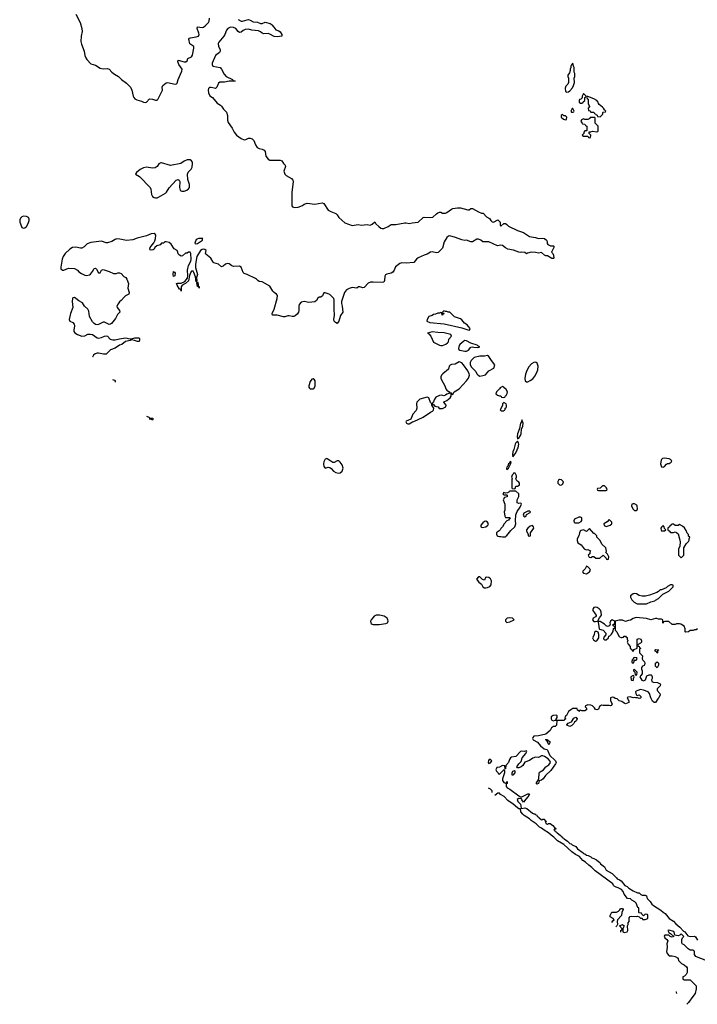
# Model space of a CAD drawing. Header units: inches. Extents: x 2221774 to 2440637, y 201306 to 357559.
# Tile 147 of 245: x 2360140 to 2369166, y 212326 to 225448. Entities that reach past the tile are written whole.
import ezdxf

# ---------------------------------------------------------------- set-up
doc = ezdxf.new("R2010")
doc.units = ezdxf.units.IN
doc.header["$MEASUREMENT"] = 0
doc.layers.add('C3261', color=7, linetype='Continuous')
doc.layers.add('C3262', color=7, linetype='Continuous')

msp = doc.modelspace()

# ---------------------------------------------------------------- linework, layer by layer
at = {"layer": 'C3261', "color": 5, "elevation": 40}
for points in [[(2366796, 220000), (2366793, 219987), (2366770, 219929), (2366765, 219890), (2366770, 219862), (2366790, 219871), (2366813, 219907), (2366821, 219930), (2366824, 219990), (2366828, 220000)], [(2369170, 217328), (2369150, 217318), (2369130, 217318), (2369110, 217308), (2369073, 217307), (2369050, 217288), (2369010, 217286), (2369006, 217290), (2369006, 217330), (2368990, 217366), (2368946, 217390), (2368930, 217395), (2368890, 217398), (2368870, 217386), (2368830, 217386), (2368788, 217428), (2368733, 217427), (2368718, 217422), (2368710, 217406), (2368706, 217410), (2368706, 217450), (2368690, 217458), (2368650, 217458), (2368628, 217468), (2368610, 217469), (2368549, 217449), (2368489, 217469), (2368350, 217479), (2368311, 217469), (2368276, 217444), (2368250, 217442), (2368211, 217429), (2368170, 217444), (2368150, 217445), (2368124, 217444), (2368074, 217430), (2368074, 217310), (2368094, 217290), (2368122, 217230), (2368130, 217222), (2368150, 217212), (2368167, 217213), (2368182, 217218), (2368190, 217234), (2368210, 217234), (2368218, 217218), (2368230, 217214), (2368233, 217193), (2368242, 217170), (2368234, 217150), (2368244, 217124), (2368273, 217093), (2368274, 217070), (2368293, 217053), (2368298, 217038), (2368310, 217034), (2368327, 217053), (2368366, 217070), (2368366, 217190), (2368390, 217202), (2368412, 217190), (2368422, 217170), (2368422, 217150), (2368410, 217138), (2368378, 217122), (2368374, 217110), (2368378, 217098), (2368390, 217094), (2368398, 217078), (2368414, 217070), (2368398, 217062), (2368394, 217050), (2368394, 217010), (2368434, 216970), (2368432, 216930), (2368442, 216910), (2368462, 216890), (2368465, 216870), (2368462, 216850), (2368457, 216843), (2368434, 216830), (2368424, 216816), (2368422, 216790), (2368432, 216770), (2368432, 216730), (2368412, 216708), (2368402, 216690), (2368425, 216645), (2368450, 216638), (2368478, 216650), (2368495, 216705), (2368525, 216715), (2368550, 216718), (2368558, 216710), (2368565, 216690), (2368565, 216670), (2368558, 216650), (2368562, 216630), (2368580, 216620), (2368634, 216614), (2368670, 216598), (2368676, 216590), (2368671, 216570), (2368631, 216530), (2368631, 216510), (2368665, 216470), (2368671, 216449), (2368652, 216410), (2368641, 216399), (2368610, 216346), (2368590, 216346), (2368570, 216366), (2368548, 216408), (2368529, 216470), (2368510, 216489), (2368450, 216514), (2368410, 216519), (2368372, 216510), (2368350, 216499), (2368343, 216490), (2368352, 216452), (2368370, 216442), (2368392, 216452), (2368414, 216430), (2368414, 216410), (2368410, 216406), (2368390, 216402), (2368370, 216409), (2368349, 216409), (2368335, 216415), (2368310, 216409), (2368270, 216422), (2368241, 216419), (2368232, 216410), (2368254, 216370), (2368254, 216350), (2368211, 216329), (2368190, 216338), (2368160, 216360), (2368126, 216370), (2368099, 216399), (2368070, 216402), (2368053, 216413), (2368030, 216419), (2368012, 216410), (2368011, 216370), (2368032, 216330), (2368022, 216310), (2368010, 216302), (2367990, 216309), (2367912, 216308), (2367890, 216313), (2367864, 216296), (2367850, 216258), (2367830, 216249), (2367810, 216255), (2367798, 216278), (2367770, 216302), (2367750, 216314), (2367710, 216319), (2367678, 216302), (2367674, 216290), (2367690, 216274), (2367691, 216250), (2367670, 216238), (2367630, 216238), (2367610, 216246), (2367598, 216242), (2367590, 216226), (2367582, 216242), (2367570, 216246), (2367567, 216267), (2367549, 216269), (2367510, 216266), (2367482, 216250), (2367452, 216228), (2367424, 216176), (2367410, 216166), (2367402, 216142), (2367414, 216130), (2367398, 216122), (2367393, 216107), (2367293, 216107), (2367290, 216048), (2367271, 216029), (2367250, 216029), (2367222, 216010), (2367204, 215976), (2367150, 215928), (2367050, 215902), (2366990, 215898), (2366977, 215883), (2366971, 215870), (2366981, 215850), (2367039, 215819), (2367076, 215770), (2367126, 215730), (2367162, 215722), (2367172, 215712), (2367200, 215640), (2367270, 215581), (2367279, 215570), (2367285, 215550), (2367277, 215530), (2367217, 215443), (2367144, 215376), (2367115, 215330), (2367090, 215313), (2367058, 215302), (2367050, 215269), (2367030, 215258), (2367018, 215270), (2367055, 215325), (2367058, 215410), (2367075, 215425), (2367118, 215450), (2367149, 215491), (2367190, 215518), (2367209, 215550), (2367201, 215570), (2367178, 215598), (2367130, 215629), (2367110, 215637), (2367090, 215635), (2367050, 215613), (2367010, 215619), (2366974, 215606), (2366930, 215574), (2366867, 215553), (2366842, 215510), (2366822, 215490), (2366790, 215479), (2366770, 215478), (2366762, 215490), (2366789, 215531), (2366818, 215562), (2366834, 215610), (2366884, 215670), (2366895, 215695), (2366890, 215706), (2366864, 215696), (2366830, 215699), (2366810, 215695), (2366750, 215628), (2366690, 215619), (2366678, 215610), (2366665, 215590), (2366652, 215548), (2366614, 215510), (2366610, 215466), (2366606, 215466), (2366602, 215502), (2366570, 215508), (2366530, 215488), (2366498, 215482), (2366482, 215450), (2366490, 215434), (2366514, 215410), (2366518, 215398), (2366530, 215394), (2366594, 215454), (2366598, 215438), (2366596, 215410), (2366571, 215330), (2366571, 215310), (2366590, 215282), (2366610, 215272), (2366626, 215274), (2366626, 215286), (2366634, 215294), (2366634, 215270), (2366622, 215258), (2366622, 215230), (2366634, 215210), (2366670, 215191), (2366790, 215102), (2366810, 215092), (2366830, 215092), (2366910, 215131), (2366931, 215131), (2366921, 215119), (2366921, 215110), (2366910, 215089), (2366880, 215060), (2366850, 215018), (2366829, 215049), (2366826, 215066), (2366790, 215068), (2366765, 215055), (2366776, 215030), (2366811, 214991), (2366821, 214941), (2366830, 214936), (2366870, 214942), (2366896, 214936), (2366970, 214875), (2366990, 214864), (2367004, 214864), (2367014, 214850), (2367027, 214847), (2367032, 214830), (2367046, 214826), (2367058, 214810), (2367085, 214790), (2367094, 214786), (2367110, 214794), (2367130, 214791), (2367133, 214773), (2367151, 214770), (2367142, 214758), (2367150, 214734), (2367167, 214727), (2367170, 214722), (2367183, 214737), (2367205, 214735), (2367241, 214710), (2367264, 214684), (2367282, 214670), (2367280, 214660), (2367262, 214658), (2367254, 214650), (2367266, 214646), (2367272, 214630), (2367285, 214625), (2367298, 214610), (2367341, 214581), (2367347, 214570), (2367361, 214561), (2367368, 214550), (2367382, 214542), (2367391, 214530), (2367439, 214499), (2367470, 214471), (2367485, 214465), (2367498, 214450), (2367547, 214427), (2367570, 214398), (2367645, 214345), (2367650, 214334), (2367670, 214332), (2367692, 214312), (2367714, 214310), (2367750, 214291), (2367760, 214280), (2367790, 214270), (2367825, 214250), (2367870, 214210), (2367878, 214198), (2367930, 214156), (2367954, 214114), (2368030, 214070), (2368091, 214010), (2368098, 213998), (2368130, 213985), (2368151, 213970), (2368202, 213910), (2368234, 213894), (2368254, 213874), (2368310, 213838), (2368370, 213812), (2368392, 213812), (2368414, 213790), (2368430, 213782), (2368470, 213782), (2368491, 213771), (2368492, 213750), (2368502, 213730), (2368537, 213697), (2368560, 213660), (2368581, 213641), (2368681, 213581), (2368710, 213552), (2368737, 213537), (2368790, 213471), (2368850, 213432), (2368880, 213400), (2368934, 213354), (2368981, 213301), (2369002, 213290), (2369038, 213238), (2369070, 213231), (2369130, 213232), (2369144, 213224), (2369170, 213182)], [(2366433, 215150), (2366434, 215170), (2366410, 215193), (2366383, 215205)], [(2368144, 213289), (2368146, 213290), (2368149, 213311), (2368162, 213318), (2368166, 213330), (2368128, 213370), (2368169, 213391), (2368194, 213370), (2368184, 213356), (2368174, 213330), (2368174, 213290), (2368190, 213285), (2368230, 213292), (2368242, 213310), (2368238, 213370), (2368246, 213390), (2368246, 213410), (2368258, 213430), (2368260, 213480), (2368270, 213494), (2368290, 213502), (2368350, 213498), (2368370, 213502), (2368393, 213493), (2368410, 213474), (2368433, 213473), (2368438, 213458), (2368470, 213454), (2368506, 213470), (2368506, 213510), (2368502, 213522), (2368470, 213526), (2368450, 213506), (2368427, 213527), (2368422, 213542), (2368390, 213546), (2368386, 213550), (2368386, 213610), (2368375, 213615), (2368353, 213673), (2368333, 213693), (2368293, 213713), (2368275, 213730), (2368238, 213738), (2368194, 213794), (2368179, 213830), (2368155, 213855), (2368110, 213880), (2368085, 213885), (2368060, 213900), (2368048, 213910), (2368042, 213930), (2367806, 214106), (2367762, 214150), (2367720, 214180), (2367678, 214218), (2367641, 214241), (2367595, 214295), (2367543, 214323), (2367497, 214357), (2367390, 214456), (2367305, 214505), (2367254, 214554), (2367218, 214578), (2367183, 214610), (2367125, 214645), (2367090, 214675), (2367066, 214686), (2367018, 214730), (2366955, 214775), (2366930, 214798), (2366861, 214841), (2366840, 214860), (2366816, 214890), (2366809, 214929), (2366790, 214933), (2366770, 214945), (2366714, 214994), (2366641, 215041), (2366594, 215094), (2366544, 215124), (2366530, 215139), (2366521, 215139), (2366510, 215139), (2366471, 215110)], [(2368026, 213417), (2368042, 213438), (2368058, 213450), (2368046, 213470), (2368006, 213490), (2368006, 213510), (2368028, 213552), (2368090, 213552), (2368115, 213565), (2368135, 213585), (2368142, 213598), (2368150, 213602), (2368170, 213602), (2368178, 213590), (2368162, 213550), (2368158, 213510), (2368102, 213450), (2368098, 213430), (2368102, 213390), (2368092, 213370), (2368080, 213358)], [(2369270, 212915), (2369157, 212957), (2369145, 212965), (2369129, 212990), (2369128, 213028), (2369120, 213040), (2369108, 213048), (2369069, 213049), (2369043, 213063), (2368990, 213118), (2368966, 213130), (2368958, 213150), (2368958, 213190), (2368967, 213213), (2368986, 213230), (2368950, 213266), (2368932, 213248), (2368910, 213239), (2368866, 213246), (2368864, 213270), (2368855, 213295), (2368785, 213315), (2368774, 213310), (2368785, 213285), (2368811, 213271), (2368854, 213230), (2368830, 213222), (2368806, 213230), (2368787, 213247), (2368770, 213248), (2368733, 213247), (2368725, 213235), (2368732, 213210), (2368762, 213190), (2368772, 213170), (2368758, 213130), (2368765, 213090), (2368762, 213050), (2368754, 213030), (2368764, 213004), (2368793, 212973), (2368830, 212972), (2368870, 212962), (2368904, 212944), (2368912, 212932), (2368914, 212910), (2368954, 212870), (2368990, 212852), (2369024, 212824), (2369032, 212810), (2369032, 212748), (2369017, 212723), (2368997, 212703), (2368974, 212690), (2368974, 212670), (2368978, 212658), (2368990, 212654), (2369072, 212652), (2369150, 212574), (2369152, 212532), (2369138, 212470), (2369105, 212430), (2369051, 212349), (2369028, 212326)], [(2368895, 212471), (2368890, 212486), (2368881, 212486)]]:
    msp.add_lwpolyline(points, dxfattribs=at)
for points in [[(2366770, 219829), (2366750, 219809), (2366740, 219790), (2366722, 219718), (2366710, 219689), (2366704, 219650), (2366710, 219622), (2366740, 219660), (2366760, 219700), (2366769, 219730), (2366778, 219742), (2366787, 219790), (2366783, 219810)], [(2364230, 219599), (2364210, 219592), (2364190, 219557), (2364187, 219530), (2364190, 219491), (2364210, 219471), (2364250, 219485), (2364270, 219481), (2364287, 219467), (2364318, 219430), (2364350, 219412), (2364390, 219404), (2364410, 219408), (2364435, 219430), (2364448, 219470), (2364434, 219514), (2364410, 219549), (2364390, 219568), (2364370, 219568), (2364330, 219548), (2364312, 219548), (2364283, 219563), (2364237, 219597)], [(2366678, 219558), (2366670, 219555), (2366663, 219537), (2366650, 219529), (2366641, 219499), (2366630, 219486), (2366626, 219466), (2366630, 219454), (2366650, 219472), (2366677, 219523), (2366686, 219550)], [(2368730, 219602), (2368702, 219598), (2368690, 219588), (2368684, 219576), (2368676, 219530), (2368687, 219487), (2368710, 219485), (2368730, 219492), (2368756, 219524), (2368768, 219532), (2368790, 219532), (2368818, 219550), (2368828, 219570), (2368810, 219588), (2368790, 219595)], [(2366730, 219406), (2366718, 219402), (2366714, 219390), (2366701, 219379), (2366691, 219350), (2366698, 219330), (2366694, 219314), (2366694, 219210), (2366698, 219198), (2366730, 219194), (2366742, 219198), (2366747, 219233), (2366770, 219232), (2366795, 219245), (2366798, 219250), (2366798, 219270), (2366790, 219286), (2366762, 219302), (2366748, 219328), (2366758, 219350), (2366758, 219370), (2366742, 219402)], [(2367330, 219321), (2367315, 219310), (2367307, 219293), (2367310, 219270), (2367330, 219250), (2367350, 219245), (2367368, 219252), (2367377, 219263), (2367382, 219290), (2367357, 219317)], [(2366750, 219166), (2366670, 219166), (2366658, 219162), (2366654, 219150), (2366640, 219140), (2366610, 219138), (2366590, 219146), (2366574, 219130), (2366590, 219114), (2366630, 219114), (2366634, 219110), (2366634, 219090), (2366598, 219082), (2366582, 219050), (2366602, 218990), (2366602, 218910), (2366592, 218890), (2366601, 218830), (2366610, 218812), (2366670, 218814), (2366674, 218810), (2366650, 218778), (2366630, 218768), (2366592, 218730), (2366573, 218687), (2366550, 218666), (2366542, 218650), (2366525, 218635), (2366500, 218620), (2366491, 218610), (2366491, 218590), (2366501, 218570), (2366510, 218563), (2366530, 218558), (2366550, 218562), (2366570, 218554), (2366610, 218554), (2366615, 218565), (2366630, 218572), (2366682, 218638), (2366737, 218690), (2366749, 218730), (2366744, 218770), (2366748, 218850), (2366766, 218894), (2366808, 218950), (2366826, 218990), (2366822, 219002), (2366810, 219006), (2366790, 218998), (2366768, 219008), (2366766, 219050), (2366787, 219093), (2366787, 219127)], [(2367924, 219236), (2367904, 219236), (2367870, 219206), (2367838, 219202), (2367834, 219190), (2367838, 219178), (2367850, 219174), (2367950, 219174), (2367962, 219178), (2367966, 219190), (2367958, 219198), (2367955, 219210), (2367930, 219235)], [(2366930, 218898), (2366910, 218898), (2366854, 218870), (2366846, 218846), (2366854, 218830), (2366870, 218822), (2366886, 218830), (2366890, 218854), (2366942, 218878), (2366946, 218890)], [(2368310, 218997), (2368292, 218990), (2368291, 218970), (2368308, 218928), (2368328, 218908), (2368350, 218907), (2368365, 218915), (2368369, 218930), (2368365, 218965), (2368359, 218979), (2368330, 218995)], [(2366350, 218764), (2366330, 218761), (2366310, 218743), (2366284, 218710), (2366281, 218690), (2366290, 218683), (2366302, 218682), (2366350, 218688), (2366377, 218710), (2366384, 218730), (2366370, 218749)], [(2367610, 218819), (2367590, 218817), (2367531, 218790), (2367523, 218770), (2367528, 218748), (2367541, 218741), (2367590, 218743), (2367618, 218762), (2367626, 218774), (2367629, 218809)], [(2367990, 218786), (2367964, 218756), (2367922, 218730), (2367925, 218705), (2367950, 218694), (2367990, 218705), (2368006, 218710), (2368026, 218730), (2368026, 218750)], [(2366970, 218708), (2366942, 218698), (2366907, 218673), (2366892, 218650), (2366892, 218630), (2366914, 218590), (2366914, 218570), (2366930, 218565), (2366946, 218570), (2366946, 218610), (2366988, 218670), (2366982, 218690)], [(2367730, 218666), (2367690, 218629), (2367650, 218649), (2367619, 218641), (2367607, 218633), (2367596, 218610), (2367587, 218570), (2367567, 218530), (2367565, 218505), (2367576, 218476), (2367618, 218450), (2367658, 218398), (2367684, 218384), (2367710, 218385), (2367742, 218370), (2367734, 218350), (2367734, 218330), (2367714, 218310), (2367725, 218285), (2367750, 218282), (2367768, 218292), (2367790, 218292), (2367813, 218273), (2367867, 218273), (2367912, 218312), (2367953, 218273), (2367958, 218258), (2367970, 218254), (2367982, 218258), (2367986, 218290), (2367970, 218326), (2367948, 218348), (2367955, 218365), (2367948, 218408), (2367896, 218456), (2367870, 218506), (2367828, 218550), (2367826, 218570), (2367808, 218588), (2367798, 218598), (2367790, 218598)], [(2368710, 218706), (2368690, 218686), (2368682, 218670), (2368684, 218644), (2368690, 218634), (2368730, 218634), (2368746, 218650), (2368727, 218667), (2368726, 218690)], [(2368850, 218726), (2368830, 218726), (2368818, 218722), (2368813, 218707), (2368798, 218702), (2368794, 218690), (2368774, 218670), (2368774, 218650), (2368778, 218638), (2368790, 218634), (2368810, 218614), (2368850, 218614), (2368870, 218622), (2368890, 218614), (2368910, 218594), (2368931, 218531), (2368938, 218490), (2368932, 218430), (2368914, 218390), (2368914, 218310), (2368950, 218274), (2368986, 218310), (2368986, 218410), (2369016, 218464), (2369050, 218494), (2369058, 218510), (2369058, 218530), (2369066, 218550), (2369050, 218566), (2369047, 218587), (2369030, 218606), (2369018, 218638), (2368994, 218674), (2368970, 218698), (2368930, 218718), (2368910, 218706), (2368870, 218706)], [(2367690, 218166), (2367671, 218130), (2367641, 218099), (2367638, 218090), (2367650, 218072), (2367690, 218063), (2367729, 218090), (2367744, 218110), (2367735, 218130), (2367710, 218158)], [(2366270, 218022), (2366250, 218022), (2366227, 217990), (2366257, 217950), (2366290, 217924), (2366309, 217889), (2366330, 217875), (2366350, 217875), (2366370, 217882), (2366404, 217896), (2366422, 217918), (2366425, 217970), (2366410, 217997), (2366390, 218014), (2366363, 218017), (2366347, 218013), (2366330, 217978), (2366307, 217987)], [(2368830, 217918), (2368810, 217918), (2368770, 217895), (2368750, 217875), (2368690, 217848), (2368670, 217848), (2368650, 217828), (2368625, 217815), (2368530, 217777), (2368474, 217766), (2368430, 217764), (2368390, 217775), (2368357, 217797), (2368330, 217799), (2368310, 217795), (2368278, 217770), (2368276, 217750), (2368295, 217715), (2368325, 217685), (2368364, 217664), (2368490, 217662), (2368546, 217690), (2368599, 217701), (2368609, 217711), (2368648, 217732), (2368709, 217791), (2368786, 217830), (2368846, 217890), (2368846, 217910)], [(2367810, 217617), (2367788, 217612), (2367779, 217601), (2367773, 217590), (2367774, 217574), (2367807, 217530), (2367819, 217510), (2367817, 217503), (2367811, 217489), (2367781, 217470), (2367771, 217450), (2367786, 217426), (2367810, 217426), (2367847, 217433), (2367847, 217447), (2367863, 217477), (2367889, 217511), (2367887, 217550), (2367877, 217577), (2367857, 217597), (2367833, 217613)], [(2364931, 217511), (2364890, 217511), (2364863, 217497), (2364842, 217478), (2364822, 217450), (2364814, 217430), (2364816, 217410), (2364821, 217401), (2364833, 217393), (2364850, 217388), (2364930, 217389), (2365019, 217401), (2365039, 217410), (2365048, 217432), (2365046, 217450), (2365036, 217470), (2364997, 217497)], [(2366670, 217477), (2366634, 217470), (2366612, 217450), (2366613, 217433), (2366630, 217414), (2366670, 217425), (2366726, 217450), (2366706, 217470)], [(2368030, 217449), (2368008, 217432), (2368001, 217410), (2368006, 217390), (2367998, 217370), (2367970, 217361), (2367950, 217369), (2367929, 217390), (2367870, 217429), (2367852, 217428), (2367844, 217416), (2367851, 217391), (2367858, 217330), (2367864, 217324), (2367912, 217312), (2367946, 217270), (2367947, 217250), (2367921, 217219), (2367916, 217196), (2367930, 217181), (2367950, 217183), (2367982, 217210), (2367989, 217230), (2368003, 217237), (2368022, 217258), (2368044, 217296), (2368050, 217334), (2368062, 217338), (2368066, 217350), (2368062, 217362), (2368046, 217370), (2368046, 217390), (2368066, 217394), (2368068, 217430), (2368050, 217442)], [(2367830, 217295), (2367806, 217294), (2367796, 217284), (2367791, 217250), (2367771, 217210), (2367783, 217183), (2367810, 217166), (2367830, 217171), (2367855, 217210), (2367855, 217255), (2367845, 217285)], [(2368630, 217006), (2368622, 217022), (2368606, 217030), (2368606, 217050), (2368610, 217054), (2368652, 217052), (2368650, 217046), (2368638, 217042), (2368634, 217010)], [(2368330, 216946), (2368318, 216942), (2368314, 216926), (2368298, 216922), (2368294, 216890), (2368298, 216878), (2368310, 216874), (2368326, 216890), (2368326, 216914), (2368350, 216914), (2368366, 216930), (2368362, 216942)], [(2368330, 216786), (2368318, 216782), (2368314, 216770), (2368334, 216754), (2368338, 216718), (2368350, 216714), (2368362, 216718), (2368366, 216750)], [(2368630, 216808), (2368609, 216830), (2368609, 216871), (2368630, 216892), (2368651, 216870), (2368650, 216846)], [(2368310, 216706), (2368282, 216690), (2368286, 216650), (2368290, 216645), (2368310, 216642), (2368318, 216650), (2368318, 216670), (2368326, 216690), (2368322, 216702)], [(2367290, 216178), (2367244, 216176), (2367221, 216159), (2367218, 216130), (2367230, 216112), (2367250, 216105), (2367274, 216114), (2367286, 216114), (2367286, 216126), (2367298, 216150), (2367298, 216170)], [(2367470, 216029), (2367430, 216046), (2367428, 216052), (2367447, 216073), (2367490, 216092), (2367523, 216137), (2367550, 216154), (2367565, 216130), (2367558, 216110), (2367550, 216098), (2367532, 216088), (2367522, 216070), (2367497, 216043)], [(2367178, 215838), (2367190, 215838), (2367202, 215830), (2367202, 215810), (2367190, 215786), (2367162, 215842), (2367146, 215850), (2367150, 215854), (2367170, 215854)], [(2366410, 215588), (2366393, 215587), (2366384, 215576), (2366382, 215550), (2366390, 215534), (2366410, 215542), (2366428, 215570)], [(2366710, 215378), (2366700, 215380), (2366698, 215390), (2366702, 215410), (2366709, 215431), (2366730, 215442), (2366737, 215437), (2366736, 215410)]]:
    msp.add_lwpolyline(points, close=True, dxfattribs=at)
at = {"layer": 'C3262', "color": 5}
for points, elevation in [([(2363052, 225452), (2363090, 225429), (2363110, 225427), (2363170, 225447), (2363190, 225449), (2363210, 225443), (2363250, 225419), (2363310, 225413), (2363350, 225398), (2363370, 225399), (2363410, 225413), (2363477, 225397), (2363491, 225390), (2363497, 225377), (2363527, 225347), (2363551, 225311), (2363590, 225299), (2363610, 225285), (2363631, 225250), (2363632, 225230), (2363570, 225220), (2363530, 225224), (2363474, 225254), (2363450, 225263), (2363390, 225257), (2363370, 225266), (2363347, 225287), (2363319, 225299), (2363232, 225308), (2363190, 225320), (2363144, 225316), (2363116, 225304), (2363090, 225282), (2363070, 225278), (2363050, 225292), (2363019, 225330), (2362990, 225344), (2362950, 225346), (2362913, 225330), (2362896, 225310), (2362874, 225250), (2362861, 225230), (2362793, 225150), (2362784, 225130), (2362790, 225090), (2362809, 225050), (2362812, 225030), (2362800, 225010), (2362747, 224970), (2362704, 224870), (2362702, 224850), (2362711, 224830), (2362810, 224810), (2362830, 224787), (2362862, 224722), (2362890, 224692), (2362975, 224650), (2362978, 224642), (2362973, 224633), (2362983, 224637), (2363011, 224630), (2362930, 224627), (2362870, 224613), (2362830, 224617), (2362807, 224613), (2362790, 224603), (2362766, 224550), (2362750, 224532), (2362730, 224533), (2362690, 224546), (2362670, 224545), (2362656, 224530), (2362652, 224510), (2362655, 224475), (2362674, 224434), (2362710, 224410), (2362770, 224336), (2362814, 224310), (2362830, 224294), (2362855, 224255), (2362894, 224214), (2362907, 224170), (2362910, 224110), (2362918, 224078), (2362970, 224000), (2362996, 223950), (2363030, 223910), (2363090, 223865), (2363130, 223848), (2363151, 223849), (2363190, 223867), (2363210, 223870), (2363239, 223859), (2363258, 223838), (2363279, 223779), (2363303, 223743), (2363330, 223730), (2363370, 223722), (2363396, 223710), (2363408, 223690), (2363420, 223630), (2363450, 223587), (2363470, 223577), (2363490, 223575), (2363610, 223576), (2363630, 223566), (2363653, 223533), (2363678, 223510), (2363681, 223490), (2363660, 223430), (2363670, 223390), (2363689, 223369), (2363762, 223330), (2363777, 223310), (2363782, 223290), (2363763, 223143), (2363765, 222985), (2363767, 222967), (2363775, 222955), (2363787, 222947), (2363804, 222944), (2363850, 222948), (2363909, 222970), (2363930, 222987), (2363970, 223003), (2364070, 222988), (2364170, 223007), (2364190, 222999), (2364251, 222911), (2364285, 222890), (2364350, 222864), (2364369, 222849), (2364390, 222810), (2364470, 222742), (2364570, 222707), (2364650, 222716), (2364690, 222711), (2364770, 222716), (2364810, 222711), (2364837, 222723), (2364870, 222752), (2364885, 222725), (2364922, 222690), (2364950, 222671), (2364970, 222665), (2364990, 222666), (2365050, 222692), (2365090, 222717), (2365150, 222717), (2365270, 222741), (2365290, 222741), (2365330, 222731), (2365370, 222741), (2365449, 222751), (2365515, 222810), (2365530, 222815), (2365608, 222812), (2365644, 222816), (2365690, 222861), (2365710, 222875), (2365730, 222881), (2365750, 222881), (2365771, 222871), (2365810, 222871), (2365830, 222879), (2365890, 222923), (2365911, 222931), (2365970, 222941), (2366010, 222941), (2366110, 222912), (2366127, 222913), (2366150, 222932), (2366170, 222932), (2366250, 222885), (2366290, 222871), (2366314, 222870), (2366360, 222820), (2366398, 222798), (2366418, 222770), (2366435, 222755), (2366450, 222751), (2366510, 222782), (2366542, 222750), (2366542, 222710), (2366550, 222694), (2366588, 222732), (2366610, 222731), (2366630, 222718), (2366650, 222696), (2366770, 222639), (2366851, 222611), (2366930, 222556), (2367010, 222545), (2367050, 222531), (2367110, 222537), (2367132, 222530), (2367158, 222510), (2367165, 222490), (2367165, 222465), (2367174, 222450), (2367210, 222432), (2367250, 222434), (2367254, 222430), (2367254, 222410), (2367222, 222350), (2367242, 222330), (2367252, 222310), (2367254, 222270), (2367250, 222266), (2367230, 222266), (2367170, 222302), (2367150, 222302), (2367130, 222309), (2367090, 222346), (2367050, 222335), (2367010, 222346), (2366951, 222349), (2366904, 222336), (2366890, 222326), (2366870, 222346), (2366829, 222349), (2366810, 222345), (2366791, 222349), (2366717, 222377), (2366642, 222390), (2366610, 222407), (2366570, 222439), (2366550, 222444), (2366506, 222434), (2366390, 222486), (2366310, 222489), (2366282, 222510), (2366250, 222521), (2366230, 222521), (2366171, 222489), (2366150, 222489), (2366090, 222509), (2366070, 222506), (2366030, 222513), (2365945, 222545), (2365870, 222565), (2365850, 222561), (2365830, 222545), (2365794, 222486), (2365770, 222401), (2365715, 222345), (2365690, 222341), (2365635, 222355), (2365610, 222351), (2365570, 222322), (2365530, 222310), (2365448, 222272), (2365425, 222255), (2365388, 222212), (2365290, 222202), (2365230, 222208), (2365202, 222198), (2365147, 222153), (2365135, 222130), (2365130, 222110), (2365110, 222082), (2365090, 222070), (2365030, 222058), (2365013, 222047), (2365004, 222030), (2365000, 221970), (2364990, 221950), (2364970, 221945), (2364850, 221951), (2364811, 221949), (2364783, 221937), (2364730, 221880), (2364710, 221874), (2364670, 221889), (2364651, 221889), (2364630, 221870), (2364570, 221879), (2364530, 221866), (2364494, 221846), (2364466, 221810), (2364426, 221690), (2364426, 221666), (2364437, 221630), (2364446, 221550), (2364414, 221506), (2364390, 221429), (2364370, 221399), (2364347, 221410), (2364330, 221429), (2364325, 221450), (2364335, 221510), (2364327, 221590), (2364328, 221708), (2364323, 221730), (2364309, 221750), (2364270, 221784), (2364250, 221796), (2364210, 221809), (2364192, 221808), (2364174, 221766), (2364151, 221749), (2364130, 221749), (2364110, 221735), (2364094, 221706), (2364071, 221689), (2363990, 221677), (2363930, 221693), (2363890, 221681), (2363865, 221650), (2363860, 221630), (2363859, 221570), (2363852, 221550), (2363836, 221524), (2363810, 221499), (2363790, 221491), (2363771, 221491), (2363730, 221500), (2363710, 221500), (2363672, 221488), (2363652, 221488), (2363570, 221512), (2363507, 221510), (2363502, 221530), (2363532, 221588), (2363572, 221730), (2363576, 221770), (2363563, 221790), (2363531, 221811), (2363512, 221830), (2363470, 221898), (2363370, 221952), (2363330, 221959), (2363312, 221972), (2363296, 221990), (2363279, 221999), (2363170, 222050), (2363130, 222063), (2363119, 222079), (2363091, 222150), (2363070, 222162), (2362990, 222158), (2362966, 222166), (2362930, 222192), (2362910, 222200), (2362881, 222190), (2362850, 222162), (2362830, 222155), (2362790, 222189), (2362727, 222207), (2362716, 222216), (2362685, 222270), (2362621, 222321), (2362617, 222330), (2362625, 222370), (2362606, 222386), (2362590, 222388), (2362570, 222383), (2362549, 222370), (2362498, 222290), (2362481, 222190), (2362484, 222144), (2362508, 222050), (2362496, 222010), (2362498, 221962), (2362490, 221955), (2362482, 222022), (2362460, 222080), (2362450, 222096), (2362430, 222098), (2362418, 222082), (2362400, 222040), (2362390, 221968), (2362350, 221930), (2362320, 221920), (2362298, 221902), (2362293, 221887), (2362290, 221829), (2362286, 221846), (2362276, 221856), (2362270, 221856), (2362236, 221910), (2362230, 221934), (2362242, 221938), (2362290, 221936), (2362342, 221958), (2362376, 222004), (2362382, 222038), (2362375, 222110), (2362388, 222170), (2362418, 222230), (2362423, 222250), (2362419, 222330), (2362410, 222348), (2362390, 222348), (2362370, 222338), (2362350, 222335), (2362310, 222302), (2362290, 222298), (2362268, 222310), (2362250, 222328), (2362248, 222350), (2362238, 222370), (2362196, 222396), (2362158, 222458), (2362130, 222479), (2362091, 222489), (2362072, 222488), (2362054, 222470), (2362030, 222468), (2362010, 222449), (2361966, 222434), (2361942, 222410), (2361931, 222390), (2361918, 222382), (2361890, 222375), (2361880, 222380), (2361875, 222390), (2361879, 222410), (2361890, 222431), (2361925, 222475), (2361940, 222500), (2361950, 222530), (2361955, 222575), (2361944, 222590), (2361930, 222597), (2361890, 222595), (2361831, 222569), (2361706, 222534), (2361648, 222512), (2361563, 222503), (2361476, 222524), (2361430, 222525), (2361410, 222518), (2361367, 222493), (2361310, 222475), (2361290, 222475), (2361230, 222495), (2361090, 222477), (2361041, 222459), (2361000, 222420), (2360970, 222402), (2360950, 222402), (2360890, 222417), (2360845, 222410), (2360810, 222389), (2360748, 222332), (2360718, 222290), (2360706, 222254), (2360688, 222148), (2360688, 222128), (2360710, 222111), (2360730, 222111), (2360790, 222134), (2360870, 222130), (2360910, 222110), (2360929, 222089), (2360964, 222064), (2361010, 222042), (2361030, 222039), (2361070, 222048), (2361084, 222056), (2361109, 222090), (2361133, 222133), (2361150, 222134), (2361164, 222124), (2361190, 222074), (2361210, 222074), (2361229, 222111), (2361250, 222118), (2361330, 222091), (2361390, 222065), (2361425, 222065), (2361447, 222073), (2361470, 222073), (2361490, 222067), (2361527, 222027), (2361553, 222013), (2361568, 221990), (2361590, 221930), (2361582, 221870), (2361599, 221810), (2361595, 221790), (2361550, 221766), (2361531, 221750), (2361493, 221707), (2361470, 221689), (2361450, 221662), (2361436, 221630), (2361438, 221610), (2361470, 221574), (2361472, 221548), (2361441, 221519), (2361415, 221465), (2361363, 221397), (2361350, 221389), (2361330, 221384), (2361270, 221417), (2361250, 221415), (2361190, 221386), (2361170, 221382), (2361150, 221386), (2361130, 221397), (2361110, 221419), (2361068, 221490), (2361061, 221561), (2361048, 221588), (2361002, 221630), (2360975, 221675), (2360930, 221699), (2360890, 221734), (2360870, 221745), (2360850, 221741), (2360844, 221730), (2360840, 221690), (2360848, 221610), (2360819, 221530), (2360798, 221450), (2360810, 221430), (2360850, 221412), (2360866, 221390), (2360871, 221369), (2360861, 221310), (2360863, 221290), (2360873, 221273), (2360911, 221250), (2360970, 221228), (2361006, 221234), (2361050, 221255), (2361078, 221258), (2361110, 221250), (2361170, 221208), (2361190, 221204), (2361230, 221210), (2361270, 221230), (2361290, 221235), (2361310, 221230), (2361344, 221190), (2361379, 221179), (2361410, 221180), (2361470, 221196), (2361548, 221208), (2361610, 221195), (2361630, 221195), (2361673, 221207), (2361728, 221208), (2361737, 221197), (2361738, 221182), (2361730, 221161), (2361710, 221159), (2361670, 221174), (2361630, 221179), (2361612, 221170), (2361550, 221158), (2361499, 221121), (2361470, 221109), (2361410, 221072), (2361350, 221050), (2361290, 220990), (2361258, 220990), (2361190, 221003), (2361170, 221004), (2361144, 220996), (2361122, 220978), (2361109, 220950), (2361108, 220949)], 20), ([(2360890, 225521), (2360946, 225410), (2360970, 225330), (2360974, 225290), (2360958, 225230), (2360956, 225156), (2360963, 225123), (2361000, 225030), (2361007, 224970), (2361019, 224939), (2361035, 224915), (2361090, 224860), (2361150, 224840), (2361210, 224803), (2361250, 224792), (2361310, 224795), (2361334, 224790), (2361367, 224747), (2361401, 224721), (2361456, 224690), (2361496, 224650), (2361563, 224603), (2361614, 224550), (2361636, 224510), (2361650, 224430), (2361660, 224410), (2361674, 224394), (2361699, 224379), (2361763, 224363), (2361790, 224348), (2361810, 224344), (2361831, 224349), (2361870, 224392), (2361910, 224390), (2361950, 224376), (2361970, 224377), (2361977, 224383), (2361986, 224394), (2362034, 224490), (2362041, 224510), (2362036, 224550), (2362047, 224570), (2362090, 224608), (2362110, 224611), (2362210, 224590), (2362230, 224591), (2362239, 224601), (2362250, 224650), (2362300, 224760), (2362305, 224790), (2362260, 224850), (2362246, 224890), (2362250, 224910), (2362330, 224887), (2362354, 224886), (2362370, 224898), (2362378, 224930), (2362430, 224952), (2362444, 224976), (2362460, 225070), (2362458, 225090), (2362407, 225127), (2362394, 225190), (2362400, 225200), (2362414, 225206), (2362490, 225217), (2362524, 225230), (2362532, 225250), (2362528, 225270), (2362504, 225330), (2362507, 225353), (2362570, 225345), (2362590, 225350), (2362610, 225364), (2362653, 225410), (2362664, 225430), (2362670, 225470)], 20), ([(2361378, 220654), (2361402, 220642), (2361413, 220630), (2361411, 220618)], 20), ([(2361828, 220164), (2361859, 220150), (2361870, 220140), (2361910, 220138), (2361920, 220130), (2361910, 220110), (2361898, 220118), (2361865, 220125), (2361863, 220125)], 20), ([(2366828, 220000), (2366841, 220030), (2366847, 220070), (2366830, 220115), (2366823, 220090), (2366809, 220070), (2366796, 220000)], 40)]:
    msp.add_lwpolyline(points, dxfattribs=dict(at, elevation=elevation))
for points, elevation in [([(2367510, 224866), (2367490, 224846), (2367482, 224830), (2367482, 224810), (2367472, 224790), (2367472, 224770), (2367462, 224738), (2367442, 224710), (2367442, 224690), (2367452, 224670), (2367452, 224610), (2367442, 224590), (2367417, 224563), (2367406, 224534), (2367411, 224491), (2367430, 224481), (2367450, 224487), (2367470, 224501), (2367502, 224538), (2367519, 224570), (2367529, 224610), (2367528, 224670), (2367533, 224690), (2367534, 224730), (2367528, 224750), (2367528, 224810), (2367518, 224830)], 40), ([(2367650, 224466), (2367634, 224430), (2367633, 224407), (2367613, 224387), (2367598, 224382), (2367594, 224370), (2367594, 224350), (2367610, 224334), (2367630, 224334), (2367642, 224338), (2367647, 224353), (2367666, 224370), (2367666, 224410), (2367682, 224418), (2367686, 224430)], 40), ([(2367710, 224426), (2367698, 224422), (2367694, 224410), (2367698, 224398), (2367714, 224390), (2367714, 224330), (2367732, 224290), (2367714, 224270), (2367718, 224238), (2367733, 224233), (2367750, 224214), (2367790, 224214), (2367798, 224198), (2367814, 224190), (2367818, 224178), (2367833, 224173), (2367838, 224158), (2367870, 224154), (2367906, 224190), (2367906, 224210), (2367910, 224214), (2367942, 224218), (2367946, 224230), (2367928, 224248), (2367918, 224270), (2367904, 224284), (2367858, 224318), (2367849, 224330), (2367844, 224350), (2367830, 224369), (2367790, 224394)], 40), ([(2367510, 224266), (2367498, 224262), (2367482, 224230), (2367490, 224214), (2367510, 224214), (2367522, 224218), (2367526, 224230)], 40), ([(2367370, 224186), (2367354, 224170), (2367354, 224150), (2367384, 224124), (2367410, 224114), (2367422, 224118), (2367426, 224150), (2367410, 224166), (2367387, 224167)], 40), ([(2367790, 224146), (2367750, 224146), (2367738, 224142), (2367734, 224130), (2367710, 224118), (2367670, 224118), (2367650, 224126), (2367625, 224115), (2367614, 224090), (2367634, 224070), (2367638, 224058), (2367670, 224054), (2367678, 224038), (2367694, 224030), (2367694, 223970), (2367690, 223966), (2367670, 223966), (2367654, 223950), (2367654, 223930), (2367634, 223910), (2367650, 223894), (2367710, 223894), (2367718, 223878), (2367730, 223874), (2367742, 223878), (2367746, 223910), (2367726, 223930), (2367727, 223953), (2367750, 223954), (2367770, 223962), (2367830, 223954), (2367842, 223958), (2367846, 223970), (2367846, 224030), (2367806, 224070), (2367806, 224130), (2367802, 224142)], 40), ([(2362390, 223582), (2362370, 223578), (2362330, 223560), (2362288, 223532), (2362150, 223506), (2362030, 223541), (2362020, 223540), (2362010, 223537), (2361995, 223525), (2361971, 223490), (2361945, 223475), (2361910, 223470), (2361830, 223481), (2361790, 223473), (2361743, 223450), (2361696, 223410), (2361682, 223390), (2361737, 223357), (2361879, 223210), (2361888, 223188), (2361897, 223117), (2361910, 223090), (2361930, 223076), (2361950, 223072), (2361970, 223073), (2361990, 223082), (2362083, 223137), (2362096, 223150), (2362130, 223208), (2362226, 223310), (2362250, 223320), (2362265, 223310), (2362272, 223292), (2362269, 223209), (2362276, 223176), (2362287, 223167), (2362302, 223162), (2362330, 223163), (2362366, 223174), (2362388, 223192), (2362400, 223210), (2362404, 223250), (2362379, 223319), (2362376, 223390), (2362385, 223415), (2362424, 223456), (2362436, 223484), (2362444, 223530), (2362440, 223550), (2362430, 223567), (2362410, 223580)], 20), ([(2360190, 222827), (2360170, 222821), (2360150, 222804), (2360140, 222780), (2360140, 222750), (2360163, 222690), (2360170, 222679), (2360190, 222668), (2360210, 222673), (2360230, 222691), (2360251, 222730), (2360265, 222770), (2360267, 222790), (2360257, 222810), (2360230, 222825)], 20), ([(2362527, 222533), (2362490, 222518), (2362474, 222470), (2362482, 222462), (2362510, 222463), (2362575, 222510), (2362574, 222526), (2362578, 222530)], 20), ([(2362190, 222025), (2362183, 222050), (2362190, 222092), (2362204, 222084), (2362210, 222070), (2362205, 222035)], 20), ([(2362530, 221868), (2362528, 221888), (2362510, 221890), (2362501, 221939), (2362507, 221953), (2362517, 221923), (2362518, 221902), (2362514, 221894), (2362530, 221891)], 20), ([(2365790, 221566), (2365774, 221550), (2365778, 221538), (2365794, 221530), (2365778, 221522), (2365770, 221508), (2365766, 221510), (2365762, 221542), (2365750, 221546), (2365730, 221538), (2365710, 221538), (2365677, 221523), (2365650, 221518), (2365635, 221505), (2365591, 221490), (2365568, 221450), (2365563, 221430), (2365605, 221410), (2365796, 221396), (2366030, 221342), (2366110, 221315), (2366130, 221312), (2366139, 221330), (2366119, 221359), (2366100, 221380), (2366064, 221404), (2366030, 221449), (2366010, 221461), (2365930, 221489), (2365870, 221548), (2365848, 221548), (2365830, 221558), (2365810, 221558)], 40), ([(2365633, 221287), (2365572, 221270), (2365590, 221261), (2365616, 221230), (2365650, 221151), (2365730, 221111), (2365750, 221105), (2365770, 221105), (2365816, 221124), (2365840, 221140), (2365850, 221154), (2365858, 221190), (2365893, 221230), (2365884, 221250), (2365794, 221274), (2365710, 221277)], 40), ([(2366070, 221170), (2366055, 221165), (2366001, 221119), (2365993, 221107), (2365984, 221064), (2365991, 221051), (2366003, 221043), (2366069, 221029), (2366090, 221029), (2366117, 221043), (2366150, 221082), (2366170, 221087), (2366190, 221082), (2366239, 221081), (2366257, 221083), (2366269, 221090), (2366242, 221102), (2366233, 221110), (2366150, 221136), (2366090, 221169)], 40), ([(2366370, 220972), (2366330, 220962), (2366270, 220965), (2366196, 220944), (2366153, 220907), (2366139, 220881), (2366140, 220850), (2366157, 220817), (2366217, 220757), (2366230, 220730), (2366249, 220709), (2366270, 220697), (2366310, 220706), (2366344, 220716), (2366390, 220770), (2366455, 220805), (2366469, 220850), (2366424, 220904), (2366390, 220957)], 40), ([(2365992, 220888), (2365942, 220858), (2365890, 220853), (2365875, 220845), (2365862, 220830), (2365852, 220790), (2365776, 220730), (2365759, 220710), (2365751, 220690), (2365751, 220670), (2365757, 220650), (2365802, 220570), (2365815, 220530), (2365830, 220511), (2365862, 220490), (2365870, 220474), (2365890, 220474), (2365898, 220458), (2365910, 220454), (2365928, 220490), (2365993, 220530), (2366090, 220634), (2366117, 220670), (2366132, 220710), (2366129, 220730), (2366110, 220770), (2366050, 220849), (2366030, 220874)], 40), ([(2367010, 220883), (2366990, 220881), (2366958, 220862), (2366920, 220820), (2366899, 220781), (2366878, 220722), (2366868, 220668), (2366875, 220635), (2366890, 220623), (2366910, 220623), (2366942, 220638), (2366977, 220663), (2367004, 220696), (2367025, 220735), (2367040, 220780), (2367045, 220830), (2367039, 220859), (2367032, 220872), (2367019, 220879)], 40), ([(2364050, 220662), (2364030, 220656), (2364010, 220627), (2363992, 220570), (2363990, 220550), (2363999, 220539), (2364010, 220530), (2364030, 220527), (2364050, 220530), (2364061, 220539), (2364075, 220570), (2364074, 220634), (2364068, 220648)], 40), ([(2365869, 220469), (2365830, 220459), (2365810, 220443), (2365790, 220436), (2365762, 220442), (2365730, 220441), (2365683, 220417), (2365660, 220380), (2365650, 220355), (2365632, 220330), (2365638, 220318), (2365650, 220318), (2365670, 220298), (2365714, 220290), (2365726, 220266), (2365770, 220267), (2365818, 220290), (2365822, 220310), (2365789, 220350), (2365790, 220354), (2365830, 220374), (2365872, 220410), (2365886, 220430), (2365887, 220467)], 40), ([(2366570, 220558), (2366538, 220542), (2366533, 220527), (2366490, 220486), (2366482, 220462), (2366504, 220444), (2366530, 220434), (2366550, 220434), (2366558, 220418), (2366590, 220414), (2366602, 220418), (2366610, 220434), (2366622, 220438), (2366635, 220465), (2366638, 220490), (2366619, 220519), (2366586, 220550)], 40), ([(2365570, 220416), (2365471, 220390), (2365431, 220350), (2365424, 220330), (2365431, 220270), (2365422, 220238), (2365379, 220190), (2365350, 220126), (2365290, 220098), (2365285, 220090), (2365292, 220070), (2365310, 220061), (2365330, 220063), (2365373, 220087), (2365390, 220091), (2365514, 220150), (2365610, 220216), (2365638, 220230), (2365650, 220242), (2365658, 220270), (2365629, 220310), (2365628, 220328), (2365610, 220346), (2365588, 220410)], 40), ([(2366590, 220346), (2366573, 220327), (2366572, 220308), (2366542, 220250), (2366553, 220233), (2366590, 220234), (2366607, 220253), (2366608, 220272), (2366622, 220278), (2366626, 220290), (2366626, 220310), (2366618, 220330)], 40)]:
    msp.add_lwpolyline(points, close=True, dxfattribs=dict(at, elevation=elevation))

doc.saveas('drawing.dxf')
